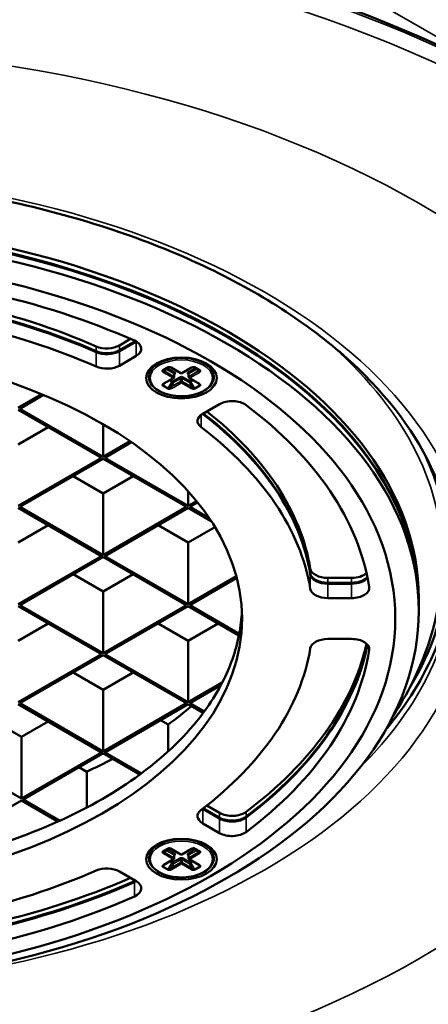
# Model space of a CAD drawing. Header units: millimetres. Extents: x 38 to 2514, y 38 to 1622.
# Tile 170 of 244: x 1726 to 1761, y 280 to 364. Entities that reach past the tile are written whole.
import ezdxf

# ---------------------------------------------------------------- set-up
doc = ezdxf.new("R2010")
doc.units = ezdxf.units.MM
doc.header["$LTSCALE"] = 7.692308
doc.layers.add('Visible (ISO)', color=7, linetype='Continuous', lineweight=50)
doc.layers.add('Visible Narrow (ISO)', color=7, linetype='Continuous', lineweight=35)

msp = doc.modelspace()

# ---------------------------------------------------------------- linework, layer by layer
at = {"layer": 'Visible (ISO)'}
for p, q in [((1734.753, 335.892), (1735.708, 336.443)), ((1734.753, 335.483), (1736.107, 336.265)), ((1734.753, 335.402), (1736.18, 336.225)), ((1734.753, 334.177), (1736.18, 335.001)), ((1737.266, 333.214), (1737.266, 333.337)), ((1738.481, 333.798), (1738.905, 334.043)), ((1739.146, 334.009), (1739.966, 333.536)), ((1739.408, 333.459), (1739.408, 333.214)), ((1740.066, 333.536), (1740.885, 334.009)), ((1740.623, 333.459), (1740.623, 333.214)), ((1741.126, 334.043), (1741.55, 333.798)), ((1742.766, 333.214), (1742.766, 333.337)), ((1738.539, 332.655), (1739.358, 333.128)), ((1740.673, 333.128), (1741.492, 332.655)), ((1728.166, 331.762), (1726.156, 330.602)), ((1726.298, 330.52), (1728.331, 331.694)), ((1743.251, 330.918), (1741.824, 330.094)), ((1726.156, 330.438), (1733.227, 326.356)), ((1733.369, 326.437), (1726.298, 330.52)), ((1733.369, 329.213), (1733.369, 326.437)), ((1728.702, 328.969), (1726.156, 327.499)), ((1735.666, 327.764), (1733.369, 326.437)), ((1733.51, 326.356), (1735.795, 327.675)), ((1733.227, 326.356), (1726.156, 322.273)), ((1726.298, 322.192), (1733.369, 326.274)), ((1733.369, 326.274), (1740.44, 322.192)), ((1740.581, 322.273), (1733.51, 326.356)), ((1733.369, 323.335), (1730.823, 324.804)), ((1735.914, 324.804), (1733.369, 323.335)), ((1733.369, 323.335), (1733.369, 318.109)), ((1740.581, 323.52), (1740.581, 322.273)), ((1741.297, 322.687), (1740.581, 322.273)), ((1740.723, 322.192), (1741.387, 322.575)), ((1726.156, 322.11), (1733.227, 318.027)), ((1733.369, 318.109), (1726.298, 322.192)), ((1740.44, 322.192), (1733.369, 318.109)), ((1733.51, 318.027), (1740.581, 322.11)), ((1740.581, 322.11), (1742.556, 320.97)), ((1742.379, 321.235), (1740.723, 322.192)), ((1728.702, 320.64), (1726.156, 319.171)), ((1740.581, 319.171), (1738.036, 320.64)), ((1742.861, 320.487), (1740.581, 319.171)), ((1740.581, 319.171), (1740.581, 313.945)), ((1733.227, 318.027), (1726.156, 313.945)), ((1726.298, 313.863), (1733.369, 317.946)), ((1733.369, 317.946), (1740.44, 313.863)), ((1740.581, 313.945), (1733.51, 318.027)), ((1733.369, 315.006), (1730.823, 316.476)), ((1735.914, 316.476), (1733.369, 315.006)), ((1744.68, 316.311), (1740.581, 313.945)), ((1740.723, 313.863), (1744.717, 316.17)), ((1752.449, 316.167), (1754.457, 316.167)), ((1733.369, 315.006), (1733.369, 309.781)), ((1752.449, 315.759), (1754.457, 315.759)), ((1752.449, 315.677), (1754.457, 315.677)), ((1752.449, 314.452), (1754.457, 314.452)), ((1760.16, 314.027), (1760.16, 314.435)), ((1726.156, 313.782), (1733.227, 309.699)), ((1733.369, 309.781), (1726.298, 313.863)), ((1740.44, 313.863), (1733.369, 309.781)), ((1733.51, 309.699), (1740.581, 313.782)), ((1740.581, 313.782), (1744.898, 311.289)), ((1744.926, 311.436), (1740.723, 313.863)), ((1760.16, 313.945), (1760.16, 313.373)), ((1728.702, 312.312), (1726.156, 310.842)), ((1740.581, 310.842), (1738.036, 312.312)), ((1743.127, 312.312), (1740.581, 310.842)), ((1740.581, 310.842), (1740.581, 305.617)), ((1754.457, 310.988), (1752.449, 310.988)), ((1733.227, 309.699), (1726.156, 305.617)), ((1726.298, 305.535), (1733.369, 309.618)), ((1733.369, 309.618), (1740.44, 305.535)), ((1740.581, 305.617), (1733.51, 309.699)), ((1733.369, 306.678), (1730.823, 308.148)), ((1735.914, 308.148), (1733.369, 306.678)), ((1733.369, 306.678), (1733.369, 301.453)), ((1743.488, 307.295), (1740.581, 305.617)), ((1740.723, 305.535), (1743.365, 307.061)), ((1726.156, 305.453), (1733.227, 301.371)), ((1733.369, 301.453), (1726.298, 305.535)), ((1740.44, 305.535), (1733.369, 301.453)), ((1733.51, 301.371), (1740.581, 305.453)), ((1740.581, 305.453), (1741.868, 304.71)), ((1741.953, 304.825), (1740.723, 305.535)), ((1726.439, 302.677), (1723.893, 304.147)), ((1738.893, 303.733), (1738.248, 304.106)), ((1728.702, 303.984), (1726.439, 302.677)), ((1738.893, 303.733), (1738.893, 301.45)), ((1726.439, 302.677), (1726.439, 297.452)), ((1726.439, 297.452), (1719.368, 301.534)), ((1733.227, 301.371), (1726.439, 297.452)), ((1726.58, 297.37), (1733.369, 301.289)), ((1733.369, 301.289), (1736.49, 299.487)), ((1736.614, 299.579), (1733.51, 301.371)), ((1731.98, 299.723), (1731.318, 300.105)), ((1731.98, 299.723), (1731.98, 296.683)), ((1719.368, 293.206), (1726.439, 297.288)), ((1726.439, 297.288), (1729.543, 295.496)), ((1729.702, 295.568), (1726.58, 297.37)), ((1741.824, 296.571), (1743.251, 295.747)), ((1741.875, 296.623), (1743.251, 295.829)), ((1742.176, 296.858), (1743.251, 296.237)), ((1741.824, 295.346), (1743.251, 294.522)), ((1738.481, 292.973), (1738.905, 293.218)), ((1741.126, 293.218), (1741.55, 292.973)), ((1737.266, 292.389), (1737.266, 292.512)), ((1739.146, 293.184), (1739.966, 292.711)), ((1739.408, 292.634), (1739.408, 292.389)), ((1740.066, 292.711), (1740.885, 293.184)), ((1740.623, 292.634), (1740.623, 292.389)), ((1742.766, 292.389), (1742.766, 292.512)), ((1738.539, 291.83), (1739.358, 292.303)), ((1740.673, 292.303), (1741.492, 291.83)), ((1736.18, 290.44), (1734.753, 291.264))]:
    msp.add_line(p, q, dxfattribs=at)
for centre, start, end in [((1740.016, 333.623), 240, 300), ((1739.308, 333.214), 300, 0), ((1740.723, 333.214), 180, 240), ((1739.308, 292.389), 300, 0), ((1740.016, 292.798), 240, 300), ((1740.723, 292.389), 180, 240)]:
    msp.add_arc(centre, 0.1, start, end, dxfattribs=at)
for centre, major_axis, ratio, start_param, end_param in [((1704.66, 319.844), (-91.859, 0), 0.57735, 3.526237, 5.898541), ((1704.66, 314.027), (-55.5, 0), 0.57735, 3.140319, 6.284459), ((1704.66, 313.945), (55.5, 0), 0.57735, 0, 3.141593), ((1704.66, 314.435), (-55.5, 0), 0.57735, 3.141593, 6.283185), ((1704.66, 312.72), (-51.5, 0), 0.57735, 4.05736, 4.622267), ((1704.66, 314.435), (46.5, 0), 0.57735, 0.921232, 1.476908), ((1704.66, 314.027), (46.5, 0), 0.57735, 0.921232, 1.476908), ((1704.66, 313.945), (-46.5, 0), 0.57735, 4.062825, 4.618501), ((1704.66, 312.72), (-46.5, 0), 0.57735, 4.062825, 4.618501), ((1733.692, 336.504), (1.5, 0), 0.57735, 4.062825, 5.497787), ((1735.119, 335.613), (1.5, 0), 0.57735, 5.497787, 7.198952), ((1733.692, 336.096), (1.5, 0), 0.57735, 4.062825, 5.497787), ((1733.692, 336.014), (1.5, 0), 0.57735, 4.062825, 5.497787), ((1733.692, 334.789), (-1.5, 0), 0.57735, 0.921232, 2.356194), ((1738.855, 334.129), (0.05, -0.0866), 0.577367, 6.282857, 6.283142), ((1744.312, 330.306), (1.5, 0), 0.57735, 0.655029, 2.356194), ((1704.66, 312.72), (51.5, 0), 0.57735, 0.090122, 0.655029), ((1742.885, 329.482), (-1.5, 0), 0.57735, 5.497787, 6.932749), ((1704.66, 313.945), (46.5, 0), 0.57735, 0.093888, 0.645152), ((1704.66, 314.027), (46.5, 0), 0.57735, 0.093888, 0.642982), ((1704.66, 314.435), (46.5, 0), 0.57735, 0.093888, 0.63211), ((1704.66, 312.72), (46.5, 0), 0.57735, 0.093888, 0.649564), ((1704.66, 317.946), (58, 0), 0.57735, 5.945947, 6.544326), ((1704.66, 317.946), (58.5, 0), 0.57735, 5.831166, 6.270939), ((1752.449, 317.033), (-1.5, 0), 0.57735, 0.093888, 1.570796), ((1752.449, 316.625), (-1.5, 0), 0.57735, 0.093888, 1.570796), ((1752.449, 316.543), (-1.5, 0), 0.57735, 0.093888, 1.570796), ((1754.457, 317.033), (1.5, 0), 0.57735, 4.712389, 5.720976), ((1754.457, 316.625), (1.5, 0), 0.57735, 4.712389, 5.819172), ((1754.457, 316.543), (1.5, 0), 0.57735, 4.712389, 5.839604), ((1752.449, 315.318), (-1.5, 0), 0.57735, 0.093888, 1.570796), ((1754.457, 315.318), (1.5, 0), 0.57735, 4.712389, 6.373307), ((1704.66, 313.945), (40.5, 0), 0.57735, 6.175689, 6.256993), ((1704.66, 319.824), (40.5, 0), 0.57735, 5.951638, 5.958341), ((1704.66, 313.945), (40.5, 0), 0.57735, 5.994797, 6.169365), ((1704.66, 313.945), (40.5, 0), 0.57735, 6.169365, 6.175689), ((1752.449, 310.122), (-1.5, 0), 0.57735, 4.712389, 6.189297), ((1754.457, 310.122), (1.5, 0), 0.57735, 6.193063, 7.853982), ((1704.66, 312.72), (46.5, 0), 0.57735, 5.633621, 6.189297), ((1704.66, 314.435), (51.5, 0), 0.57735, 5.628156, 6.153301), ((1704.66, 314.027), (51.5, 0), 0.57735, 5.628156, 6.164628), ((1704.66, 313.945), (51.5, 0), 0.57735, 5.628156, 6.166854), ((1704.66, 312.72), (51.5, 0), 0.57735, 5.628156, 6.193063), ((1704.66, 313.945), (40.5, 0), 0.57735, 5.882517, 5.984339), ((1704.66, 313.945), (40.5, 0), 0.57735, 5.984339, 5.994797), ((1704.66, 319.416), (43.7, 0), 0.57735, 5.612455, 5.688879), ((1704.66, 313.945), (40.5, 0), 0.57735, 5.62156, 5.877195), ((1704.66, 313.945), (40.5, 0), 0.57735, 5.877195, 5.882517), ((1704.66, 319.416), (43.7, 0), 0.57735, 5.387725, 5.454295), ((1704.66, 313.945), (40.5, 0), 0.57735, 5.378989, 5.616585), ((1704.66, 313.945), (40.5, 0), 0.57735, 5.616585, 5.62156), ((1742.885, 297.183), (1.5, 0), 0.57735, 3.917383, 3.926991), ((1742.885, 295.958), (-1.5, 0), 0.57735, 5.633621, 7.068583), ((1744.312, 296.849), (1.5, 0), 0.57735, 3.926991, 5.628156), ((1744.312, 296.441), (1.5, 0), 0.57735, 3.926991, 5.628156), ((1744.312, 296.359), (1.5, 0), 0.57735, 3.926991, 5.628156), ((1704.66, 313.945), (40.5, 0), 0.57735, 5.118379, 5.374015), ((1704.66, 313.945), (40.5, 0), 0.57735, 5.374015, 5.378989), ((1744.312, 295.135), (-1.5, 0), 0.57735, 0.785398, 2.486563), ((1738.855, 293.305), (0.05, -0.0866), 0.577367, 6.282857, 6.283142), ((1733.692, 290.651), (1.5, 0), 0.57735, 0.785398, 2.22036), ((1704.66, 312.72), (46.5, 0), 0.57735, 4.806277, 5.361953), ((1704.66, 314.435), (51.5, 0), 0.57735, 4.802511, 5.359483), ((1704.66, 314.027), (51.5, 0), 0.57735, 4.802511, 5.367418), ((1704.66, 313.945), (51.5, 0), 0.57735, 4.802511, 5.367418), ((1735.119, 291.134), (1.5, 0), 0.57735, 5.367418, 5.431071), ((1735.119, 289.827), (1.5, 0), 0.57735, 5.367418, 7.068583), ((1735.119, 291.052), (1.5, 0), 0.57735, 5.367418, 5.497787), ((1704.66, 312.72), (51.5, 0), 0.57735, 4.802511, 5.367418)]:
    msp.add_ellipse(centre, major_axis=major_axis, ratio=ratio, start_param=start_param, end_param=end_param, dxfattribs=at)
for centre, major_axis in [((1704.66, 313.373), (55.5, 0)), ((1704.66, 312.72), (-53.5, 0)), ((1704.66, 312.72), (-40.5, 0)), ((1740.016, 333.133), (-3, 0)), ((1740.016, 292.308), (-3, 0))]:
    msp.add_ellipse(centre, major_axis=major_axis, ratio=0.57735, dxfattribs=at)
for points, knots in [([(1646.16, 317.129), (1646.16, 320.734), (1647.216, 324.349), (1651.35, 331.148), (1654.346, 334.336), (1661.941, 339.976), (1666.498, 342.441), (1676.757, 346.44), (1682.457, 347.975), (1694.433, 349.948), (1700.709, 350.384), (1713.188, 350.105), (1719.388, 349.39), (1731.07, 346.886), (1736.549, 345.098), (1746.221, 340.655), (1750.414, 338.002), (1757.12, 332.131), (1759.625, 328.915), (1762.504, 322.821), (1763.16, 319.974), (1763.16, 317.129)], [3.926991, 3.926991, 3.926991, 3.926991, 4.26451, 4.26451, 4.587877, 4.587877, 4.903862, 4.903862, 5.219793, 5.219793, 5.536452, 5.536452, 5.853346, 5.853346, 6.169858, 6.169858, 6.485616, 6.485616, 6.802278, 6.802278, 7.068583, 7.068583, 7.068583, 7.068583]), ([(1619.303, 339.445), (1615.579, 334.134), (1613.315, 328.441), (1612.016, 316.999), (1612.929, 311.263), (1617.764, 300.244), (1621.708, 294.966), (1632.259, 285.351), (1638.904, 281.028), (1654.197, 273.817), (1662.848, 270.933), (1681.263, 266.894), (1691.024, 265.739), (1710.674, 265.268), (1720.561, 265.951), (1739.47, 269.088), (1748.491, 271.543), (1764.761, 277.987), (1772.008, 281.977), (1783.98, 291.113), (1788.707, 296.257), (1795.094, 307.159), (1796.78, 312.912), (1796.938, 324.36), (1795.459, 330.041), (1791.779, 336.782), (1790.943, 338.125), (1790.017, 339.445)], [1.97155, 1.97155, 1.97155, 1.97155, 2.290767, 2.290767, 2.604308, 2.604308, 2.920933, 2.920933, 3.242142, 3.242142, 3.563965, 3.563965, 3.885482, 3.885482, 4.20683, 4.20683, 4.528279, 4.528279, 4.850036, 4.850036, 5.171644, 5.171644, 5.489836, 5.489836, 5.803083, 5.803083, 5.882432, 5.882432, 5.882432, 5.882432]), ([(1739.146, 334.009), (1739.127, 334.02), (1739.105, 334.03), (1739.067, 334.042), (1739.054, 334.045), (1739.028, 334.051), (1739.015, 334.053), (1738.992, 334.055), (1738.981, 334.055), (1738.963, 334.055), (1738.955, 334.055), (1738.942, 334.053), (1738.937, 334.053), (1738.928, 334.051), (1738.924, 334.05), (1738.919, 334.048), (1738.916, 334.048), (1738.911, 334.046), (1738.908, 334.044), (1738.906, 334.043), (1738.905, 334.043), (1738.905, 334.043)], [0, 0, 0, 0, 0.00905491, 0.00905491, 0.01350003, 0.01350003, 0.01744391, 0.01744391, 0.02062232, 0.02062232, 0.02297412, 0.02297412, 0.02464901, 0.02464901, 0.0258697, 0.0258697, 0.02683727, 0.02683727, 0.02841623, 0.02841623, 0.02879026, 0.02879026, 0.02879026, 0.02879026]), ([(1739.412, 333.473), (1739.412, 333.473), (1739.412, 333.473), (1739.411, 333.472), (1739.41, 333.47), (1739.409, 333.465), (1739.408, 333.462), (1739.408, 333.459)], [3.5220812, 3.5220812, 3.5220812, 3.5220812, 3.6128316, 3.6128316, 3.7699112, 3.7699112, 3.9269908, 3.9269908, 3.9269908, 3.9269908]), ([(1740.623, 333.459), (1740.623, 333.462), (1740.622, 333.465), (1740.621, 333.47), (1740.62, 333.472), (1740.619, 333.473), (1740.619, 333.473), (1740.619, 333.473)], [0.7853982, 0.7853982, 0.7853982, 0.7853982, 0.9424778, 0.9424778, 1.0995574, 1.0995574, 1.1903078, 1.1903078, 1.1903078, 1.1903078]), ([(1741.126, 334.043), (1741.125, 334.044), (1741.123, 334.045), (1741.117, 334.047), (1741.114, 334.048), (1741.107, 334.05), (1741.102, 334.051), (1741.092, 334.053), (1741.086, 334.054), (1741.071, 334.055), (1741.062, 334.055), (1741.042, 334.055), (1741.03, 334.054), (1741.001, 334.051), (1740.985, 334.047), (1740.95, 334.038), (1740.931, 334.031), (1740.903, 334.019), (1740.894, 334.014), (1740.885, 334.009)], [0, 0, 0, 0, 0.00140958, 0.00140958, 0.00281693, 0.00281693, 0.00432846, 0.00432846, 0.00626287, 0.00626287, 0.00883737, 0.00883737, 0.0124536, 0.0124536, 0.01756921, 0.01756921, 0.02458051, 0.02458051, 0.02880006, 0.02880006, 0.02880006, 0.02880006]), ([(1742.766, 333.214), (1742.766, 333.045), (1742.721, 332.876), (1742.548, 332.551), (1742.417, 332.397), (1742.077, 332.117), (1741.866, 331.992), (1741.388, 331.789), (1741.122, 331.711), (1740.561, 331.607), (1740.267, 331.582), (1739.68, 331.587), (1739.388, 331.617), (1738.834, 331.731), (1738.572, 331.814), (1738.104, 332.026), (1737.898, 332.155), (1737.566, 332.448), (1737.439, 332.612), (1737.298, 332.925), (1737.266, 333.069), (1737.266, 333.214)], [2.356194, 2.356194, 2.356194, 2.356194, 2.654894, 2.654894, 2.966812, 2.966812, 3.29151, 3.29151, 3.617557, 3.617557, 3.942576, 3.942576, 4.267174, 4.267174, 4.592277, 4.592277, 4.918394, 4.918394, 5.242501, 5.242501, 5.497787, 5.497787, 5.497787, 5.497787]), ([(1738.539, 332.655), (1738.52, 332.644), (1738.505, 332.632), (1738.491, 332.617), (1738.488, 332.612), (1738.486, 332.61)], [0, 0, 0, 0, 0.00898619, 0.00898619, 0.01364223, 0.01364223, 0.01364223, 0.01364223]), ([(1741.545, 332.61), (1741.543, 332.612), (1741.54, 332.617), (1741.53, 332.628), (1741.523, 332.634), (1741.507, 332.645), (1741.5, 332.65), (1741.492, 332.655)], [0, 0, 0, 0, 0.00460975, 0.00460975, 0.00984571, 0.00984571, 0.01367956, 0.01367956, 0.01367956, 0.01367956]), ([(1762.16, 317.701), (1762.16, 314.143), (1761.273, 310.597), (1759.134, 306.341), (1758.587, 305.399), (1757.98, 304.481)], [5.4977871, 5.4977871, 5.4977871, 5.4977871, 5.7800593, 5.7800593, 5.8623931, 5.8623931, 5.8623931, 5.8623931]), ([(1739.146, 293.184), (1739.127, 293.195), (1739.105, 293.205), (1739.067, 293.217), (1739.054, 293.221), (1739.028, 293.226), (1739.015, 293.228), (1738.992, 293.23), (1738.981, 293.231), (1738.963, 293.23), (1738.955, 293.23), (1738.942, 293.229), (1738.937, 293.228), (1738.928, 293.226), (1738.924, 293.225), (1738.919, 293.224), (1738.916, 293.223), (1738.911, 293.221), (1738.908, 293.22), (1738.906, 293.218), (1738.905, 293.218), (1738.905, 293.218)], [0, 0, 0, 0, 0.00905491, 0.00905491, 0.01350003, 0.01350003, 0.01744391, 0.01744391, 0.02062232, 0.02062232, 0.02297412, 0.02297412, 0.02464901, 0.02464901, 0.0258697, 0.0258697, 0.02683727, 0.02683727, 0.02841623, 0.02841623, 0.02879026, 0.02879026, 0.02879026, 0.02879026]), ([(1741.126, 293.218), (1741.125, 293.219), (1741.123, 293.22), (1741.117, 293.222), (1741.114, 293.223), (1741.107, 293.225), (1741.102, 293.226), (1741.092, 293.228), (1741.086, 293.229), (1741.071, 293.23), (1741.062, 293.231), (1741.042, 293.23), (1741.03, 293.229), (1741.001, 293.226), (1740.985, 293.223), (1740.95, 293.213), (1740.931, 293.206), (1740.903, 293.194), (1740.894, 293.189), (1740.885, 293.184)], [0, 0, 0, 0, 0.00140958, 0.00140958, 0.00281693, 0.00281693, 0.00432846, 0.00432846, 0.00626287, 0.00626287, 0.00883737, 0.00883737, 0.0124536, 0.0124536, 0.01756921, 0.01756921, 0.02458051, 0.02458051, 0.02880006, 0.02880006, 0.02880006, 0.02880006]), ([(1742.766, 292.389), (1742.766, 292.22), (1742.721, 292.051), (1742.548, 291.727), (1742.417, 291.572), (1742.077, 291.292), (1741.866, 291.168), (1741.388, 290.964), (1741.122, 290.886), (1740.561, 290.782), (1740.267, 290.757), (1739.68, 290.762), (1739.388, 290.793), (1738.834, 290.906), (1738.572, 290.989), (1738.104, 291.201), (1737.898, 291.33), (1737.566, 291.623), (1737.439, 291.787), (1737.298, 292.1), (1737.266, 292.245), (1737.266, 292.389)], [2.356194, 2.356194, 2.356194, 2.356194, 2.654894, 2.654894, 2.966812, 2.966812, 3.29151, 3.29151, 3.617557, 3.617557, 3.942576, 3.942576, 4.267174, 4.267174, 4.592277, 4.592277, 4.918394, 4.918394, 5.242501, 5.242501, 5.497787, 5.497787, 5.497787, 5.497787]), ([(1739.412, 292.649), (1739.412, 292.649), (1739.412, 292.648), (1739.411, 292.647), (1739.41, 292.645), (1739.409, 292.64), (1739.408, 292.637), (1739.408, 292.634)], [3.5220812, 3.5220812, 3.5220812, 3.5220812, 3.6128316, 3.6128316, 3.7699112, 3.7699112, 3.9269908, 3.9269908, 3.9269908, 3.9269908]), ([(1740.623, 292.634), (1740.623, 292.637), (1740.622, 292.64), (1740.621, 292.645), (1740.62, 292.647), (1740.619, 292.648), (1740.619, 292.649), (1740.619, 292.649)], [0.7853982, 0.7853982, 0.7853982, 0.7853982, 0.9424778, 0.9424778, 1.0995574, 1.0995574, 1.1903078, 1.1903078, 1.1903078, 1.1903078]), ([(1738.539, 291.83), (1738.52, 291.819), (1738.505, 291.807), (1738.491, 291.792), (1738.488, 291.788), (1738.486, 291.785)], [0, 0, 0, 0, 0.00898619, 0.00898619, 0.01364223, 0.01364223, 0.01364223, 0.01364223]), ([(1741.545, 291.785), (1741.543, 291.788), (1741.54, 291.792), (1741.53, 291.803), (1741.523, 291.809), (1741.507, 291.821), (1741.5, 291.825), (1741.492, 291.83)], [0, 0, 0, 0, 0.00460975, 0.00460975, 0.00984571, 0.00984571, 0.01367956, 0.01367956, 0.01367956, 0.01367956])]:
    msp.add_open_spline(points, degree=3, knots=knots, dxfattribs=at)
at = {"layer": 'Visible Narrow (ISO)'}
for p, q in [((1739.074, 375.128), (1781.074, 350.879)), ((1734.753, 335.483), (1734.753, 335.892)), ((1736.18, 335.001), (1736.18, 336.225)), ((1732.785, 335.406), (1732.785, 335.814)), ((1732.785, 334.1), (1732.785, 335.324)), ((1734.753, 334.177), (1734.753, 335.402)), ((1738.431, 333.803), (1738.855, 334.048)), ((1739.308, 333.133), (1738.489, 333.606)), ((1738.56, 333.728), (1738.772, 333.851)), ((1739.379, 333.255), (1738.56, 333.728)), ((1739.379, 333.5), (1738.772, 333.851)), ((1738.843, 333.973), (1738.985, 334.055)), ((1739.45, 333.623), (1738.843, 333.973)), ((1739.196, 334.014), (1740.016, 333.541)), ((1739.379, 333.5), (1739.379, 333.255)), ((1739.408, 333.435), (1739.45, 333.459)), ((1740.016, 333.541), (1740.835, 334.014)), ((1741.188, 333.973), (1740.581, 333.623)), ((1740.581, 333.459), (1740.623, 333.435)), ((1741.259, 333.851), (1740.652, 333.5)), ((1741.471, 333.728), (1740.652, 333.255)), ((1740.652, 333.5), (1740.652, 333.255)), ((1741.542, 333.606), (1740.723, 333.133)), ((1741.046, 334.055), (1741.188, 333.973)), ((1741.176, 334.048), (1741.6, 333.803)), ((1741.259, 333.851), (1741.471, 333.728)), ((1738.572, 332.674), (1738.481, 332.515)), ((1738.905, 332.27), (1738.481, 332.515)), ((1738.489, 332.66), (1739.308, 333.133)), ((1738.905, 332.27), (1739.217, 332.811)), ((1739.217, 332.811), (1739.013, 332.929)), ((1739.267, 332.864), (1739.084, 332.969)), ((1739.945, 332.847), (1739.126, 332.374)), ((1739.126, 332.374), (1739.338, 332.741)), ((1740.016, 332.724), (1739.196, 332.251)), ((1739.338, 332.741), (1739.217, 332.811)), ((1739.874, 333.214), (1739.267, 332.864)), ((1739.945, 333.092), (1739.338, 332.741)), ((1739.945, 333.092), (1739.945, 332.847)), ((1740.835, 332.251), (1740.016, 332.724)), ((1740.086, 333.092), (1740.086, 332.847)), ((1740.693, 332.741), (1740.086, 333.092)), ((1740.905, 332.374), (1740.086, 332.847)), ((1740.764, 332.864), (1740.157, 333.214)), ((1740.814, 332.811), (1740.693, 332.741)), ((1740.693, 332.741), (1740.905, 332.374)), ((1740.723, 333.133), (1741.542, 332.66)), ((1740.947, 332.969), (1740.764, 332.864)), ((1741.018, 332.929), (1740.814, 332.811)), ((1740.814, 332.811), (1741.126, 332.27)), ((1741.55, 332.515), (1741.126, 332.27)), ((1741.55, 332.515), (1741.459, 332.674)), ((1738.855, 332.218), (1738.431, 332.463)), ((1741.6, 332.463), (1741.176, 332.218)), ((1741.69, 328.958), (1741.69, 330.006)), ((1750.955, 316.544), (1750.955, 316.952)), ((1750.955, 315.237), (1750.955, 316.462)), ((1752.449, 315.759), (1752.449, 316.167)), ((1754.457, 315.759), (1754.457, 316.167)), ((1752.449, 314.452), (1752.449, 315.677)), ((1754.457, 314.452), (1754.457, 315.677)), ((1755.951, 310.044), (1755.951, 310.2)), ((1741.824, 295.346), (1741.824, 296.571)), ((1743.251, 295.829), (1743.251, 296.237)), ((1743.251, 294.522), (1743.251, 295.747)), ((1745.501, 295.913), (1745.501, 296.322)), ((1745.501, 294.607), (1745.501, 295.832)), ((1738.431, 292.978), (1738.855, 293.223)), ((1738.843, 293.148), (1738.985, 293.23)), ((1741.046, 293.23), (1741.188, 293.148)), ((1741.176, 293.223), (1741.6, 292.978)), ((1739.308, 292.308), (1738.489, 292.781)), ((1738.56, 292.903), (1738.772, 293.026)), ((1739.379, 292.43), (1738.56, 292.903)), ((1739.379, 292.675), (1738.772, 293.026)), ((1739.45, 292.798), (1738.843, 293.148)), ((1739.196, 293.189), (1740.016, 292.716)), ((1739.874, 292.389), (1739.267, 292.039)), ((1739.379, 292.675), (1739.379, 292.43)), ((1739.408, 292.611), (1739.45, 292.634)), ((1740.016, 292.716), (1740.835, 293.189)), ((1740.764, 292.039), (1740.157, 292.389)), ((1741.188, 293.148), (1740.581, 292.798)), ((1740.581, 292.634), (1740.623, 292.611)), ((1741.259, 293.026), (1740.652, 292.675)), ((1741.471, 292.903), (1740.652, 292.43)), ((1740.652, 292.675), (1740.652, 292.43)), ((1741.542, 292.781), (1740.723, 292.308)), ((1741.259, 293.026), (1741.471, 292.903)), ((1738.855, 291.393), (1738.431, 291.638)), ((1738.572, 291.849), (1738.481, 291.691)), ((1738.905, 291.446), (1738.481, 291.691)), ((1738.489, 291.835), (1739.308, 292.308)), ((1738.905, 291.446), (1739.217, 291.986)), ((1739.217, 291.986), (1739.013, 292.104)), ((1739.267, 292.039), (1739.084, 292.145)), ((1739.945, 292.022), (1739.126, 291.549)), ((1739.126, 291.549), (1739.338, 291.917)), ((1740.016, 291.9), (1739.196, 291.427)), ((1739.338, 291.917), (1739.217, 291.986)), ((1739.945, 292.267), (1739.338, 291.917)), ((1739.945, 292.267), (1739.945, 292.022)), ((1740.835, 291.427), (1740.016, 291.9)), ((1740.086, 292.267), (1740.086, 292.022)), ((1740.693, 291.917), (1740.086, 292.267)), ((1740.905, 291.549), (1740.086, 292.022)), ((1740.814, 291.986), (1740.693, 291.917)), ((1740.693, 291.917), (1740.905, 291.549)), ((1740.723, 292.308), (1741.542, 291.835)), ((1740.947, 292.145), (1740.764, 292.039)), ((1741.018, 292.104), (1740.814, 291.986)), ((1740.814, 291.986), (1741.126, 291.446)), ((1741.55, 291.691), (1741.126, 291.446)), ((1741.6, 291.638), (1741.176, 291.393)), ((1741.55, 291.691), (1741.459, 291.849)), ((1736.033, 290.447), (1736.033, 290.525)), ((1736.033, 289.141), (1736.033, 290.365))]:
    msp.add_line(p, q, dxfattribs=at)
for centre, major_axis, ratio, start_param, end_param in [((1704.66, 319.496), (-92.086, 0), 0.57735, 3.526237, 5.898541), ((1704.66, 317.701), (57.5, 0), 0.57735, 0, 0.594719), ((1740.016, 333.214), (2.75, 0), 0.57735, 0, 3.141593), ((1740.016, 333.337), (-2.75, 0), 0.57735, 5.542267, 6.283185), ((1740.016, 333.337), (2.75, 0), 0.57735, 0, 0.740918), ((1738.431, 333.884), (0.05, -0.0866), 0.57735, 5.497787, 6.283185), ((1738.489, 333.687), (0.05, 0.0866), 0.577353, 3.927013, 5.497789), ((1738.843, 333.891), (-0.05, 0.0866), 0.816497, 0, 1.570796), ((1738.843, 333.891), (-0.05, -0.0866), 0.57735, 3.926991, 5.497787), ((1738.843, 333.891), (-0.05, 0.0866), 0.57735, 5.497787, 6.283185), ((1739.055, 333.932), (0.243, -0.065), 0.51748, 1.092535, 2.663973), ((1738.855, 334.129), (0.05, -0.0866), 0.577367, 5.497741, 6.282857), ((1739.196, 334.096), (-0.05, -0.0866), 0.57735, 0.000034, 0.785398), ((1739.45, 333.541), (-0.05, -0.0866), 0.57735, 3.926991, 5.497787), ((1739.308, 333.459), (0.1, 0), 0.57735, 0, 0.785398), ((1739.45, 333.378), (-0.05, 0.0866), 0.57735, 5.497787, 6.102954), ((1739.308, 333.541), (0.2, 0), 0.57735, 5.497787, 7.068583), ((1740.016, 333.623), (-0.05, -0.0866), 0.57735, 0, 0.785398), ((1740.016, 333.623), (0.05, -0.0866), 0.57735, 5.497787, 6.283185), ((1740.723, 333.541), (-0.2, 0), 0.57735, 5.497787, 7.068583), ((1740.581, 333.541), (0.05, -0.0866), 0.57735, 0.785398, 2.356194), ((1740.581, 333.378), (0.05, 0.0866), 0.57735, 0.180231, 0.785398), ((1740.723, 333.459), (-0.1, 0), 0.57735, 5.497787, 6.283185), ((1740.835, 334.096), (0.05, -0.0866), 0.577348, 5.49781, 6.283169), ((1741.176, 334.129), (-0.05, -0.0866), 0.57735, 0.000323, 0.785398), ((1741.188, 333.891), (0.05, 0.0866), 0.57735, 0, 0.785398), ((1741.188, 333.891), (0.05, -0.0866), 0.57735, 0.785398, 2.356194), ((1741.188, 333.891), (0.05, 0.0866), 0.816497, 4.712389, 6.283185), ((1741.4, 333.769), (-0.166, -0.01), 0.295798, 1.995467, 3.56478), ((1741.542, 333.687), (-0.05, 0.0866), 0.57735, 0.785398, 2.356194), ((1741.401, 333.687), (-0.242, -0.065), 0.517838, 2.047939, 3.619377), ((1741.6, 333.884), (-0.05, -0.0866), 0.577334, 0.000015, 0.785416), ((1738.63, 332.578), (-0.242, -0.065), 0.517822, 5.189538, 6.760976), ((1738.431, 332.544), (0.05, 0.0866), 0.577334, 3.926945, 4.712346), ((1738.631, 332.66), (-0.158, -0.138), 0.37165, 5.454584, 6.408969), ((1738.489, 332.741), (0.05, -0.0866), 0.57735, 5.497787, 6.283185), ((1739.267, 332.782), (-0.05, -0.0866), 0.57735, 3.926991, 4.712389), ((1739.267, 332.782), (0.05, -0.0866), 0.57735, 0.785398, 2.356194), ((1739.308, 333.214), (0.05, 0.0866), 0.57735, 3.926991, 5.497787), ((1739.308, 333.214), (0.05, -0.0866), 0.57735, 5.497787, 6.283185), ((1739.308, 333.214), (0.1, 0), 0.57735, 0, 0.785398), ((1740.016, 333.133), (-0.2, 0), 0.57735, 3.926991, 5.497787), ((1739.874, 333.133), (0.05, -0.0866), 0.57735, 0.785398, 2.356194), ((1740.016, 333.051), (-0.1, 0), 0.57735, 3.926991, 5.497787), ((1740.016, 332.806), (-0.1, 0), 0.57735, 3.926991, 5.497787), ((1740.016, 332.806), (-0.05, 0.0866), 0.57735, 0.785398, 2.356194), ((1740.016, 332.806), (0.05, 0.0866), 0.57735, 3.926991, 5.497787), ((1740.157, 333.133), (-0.05, -0.0866), 0.57735, 3.926991, 5.497787), ((1740.723, 333.214), (-0.1, 0), 0.57735, 5.497787, 6.283185), ((1740.723, 333.214), (-0.05, 0.0866), 0.57735, 0.785398, 2.356194), ((1740.723, 333.214), (-0.05, -0.0866), 0.57735, 0, 0.785398), ((1740.764, 332.782), (-0.05, -0.0866), 0.57735, 3.926991, 5.497787), ((1740.764, 332.782), (0.05, -0.0866), 0.57735, 1.570796, 2.356194), ((1741.542, 332.741), (-0.05, -0.0866), 0.577353, 6.283173, 7.068565), ((1741.6, 332.544), (-0.05, 0.0866), 0.57735, 1.570796, 2.356194), ((1738.855, 332.299), (0.05, 0.0866), 0.57735, 3.926991, 4.712389), ((1739.196, 332.333), (-0.05, 0.0866), 0.577348, 0.7854, 2.356176), ((1740.835, 332.333), (0.05, 0.0866), 0.57735, 3.926991, 5.497787), ((1740.976, 332.333), (0.243, -0.065), 0.517492, 4.234122, 5.80556), ((1740.976, 332.415), (-0.158, 0.138), 0.371877, 1.446365, 3.015678), ((1741.176, 332.299), (-0.05, 0.0866), 0.577367, 1.570811, 2.356212), ((1704.66, 317.129), (58.5, 0), 0.57735, 5.75388, 6.283185), ((1740.016, 292.389), (2.75, 0), 0.57735, 0, 3.141593), ((1740.016, 292.512), (-2.75, 0), 0.57735, 5.542267, 6.283185), ((1739.055, 293.108), (0.243, -0.065), 0.51748, 1.092535, 2.663973), ((1738.855, 293.305), (0.05, -0.0866), 0.577367, 5.497741, 6.282857), ((1741.176, 293.305), (-0.05, -0.0866), 0.57735, 0.000323, 0.785398), ((1740.016, 292.512), (2.75, 0), 0.57735, 0, 0.740918), ((1738.431, 293.06), (0.05, -0.0866), 0.57735, 5.497787, 6.283185), ((1738.489, 292.862), (0.05, 0.0866), 0.577353, 3.927013, 5.497789), ((1738.843, 293.067), (-0.05, 0.0866), 0.816497, 0, 1.570796), ((1738.843, 293.067), (-0.05, -0.0866), 0.57735, 3.926991, 5.497787), ((1738.843, 293.067), (-0.05, 0.0866), 0.57735, 5.497787, 6.283185), ((1739.196, 293.271), (-0.05, -0.0866), 0.57735, 0.000034, 0.785398), ((1739.308, 292.389), (0.05, 0.0866), 0.57735, 3.926991, 5.497787), ((1739.45, 292.716), (-0.05, -0.0866), 0.57735, 3.926991, 5.497787), ((1739.308, 292.634), (0.1, 0), 0.57735, 0, 0.785398), ((1739.308, 292.389), (0.1, 0), 0.57735, 0, 0.785398), ((1739.45, 292.553), (-0.05, 0.0866), 0.57735, 5.497787, 6.102954), ((1739.308, 292.716), (0.2, 0), 0.57735, 5.497787, 7.068583), ((1740.016, 292.308), (-0.2, 0), 0.57735, 3.926991, 5.497787), ((1739.874, 292.308), (0.05, -0.0866), 0.57735, 0.785398, 2.356194), ((1740.016, 292.798), (-0.05, -0.0866), 0.57735, 0, 0.785398), ((1740.016, 292.798), (0.05, -0.0866), 0.57735, 5.497787, 6.283185), ((1740.157, 292.308), (-0.05, -0.0866), 0.57735, 3.926991, 5.497787), ((1740.723, 292.716), (-0.2, 0), 0.57735, 5.497787, 7.068583), ((1740.581, 292.716), (0.05, -0.0866), 0.57735, 0.785398, 2.356194), ((1740.581, 292.553), (0.05, 0.0866), 0.57735, 0.180231, 0.785398), ((1740.723, 292.634), (-0.1, 0), 0.57735, 5.497787, 6.283185), ((1740.723, 292.389), (-0.1, 0), 0.57735, 5.497787, 6.283185), ((1740.723, 292.389), (-0.05, 0.0866), 0.57735, 0.785398, 2.356194), ((1740.835, 293.271), (0.05, -0.0866), 0.577348, 5.49781, 6.283169), ((1741.188, 293.067), (0.05, 0.0866), 0.57735, 0, 0.785398), ((1741.188, 293.067), (0.05, -0.0866), 0.57735, 0.785398, 2.356194), ((1741.188, 293.067), (0.05, 0.0866), 0.816497, 4.712389, 6.283185), ((1741.4, 292.944), (-0.166, -0.01), 0.295798, 1.995467, 3.56478), ((1741.542, 292.862), (-0.05, 0.0866), 0.57735, 0.785398, 2.356194), ((1741.401, 292.863), (-0.242, -0.065), 0.517838, 2.047939, 3.619377), ((1741.6, 293.06), (-0.05, -0.0866), 0.577334, 0.000015, 0.785416), ((1738.63, 291.753), (-0.242, -0.065), 0.517822, 5.189538, 6.760976), ((1738.431, 291.719), (0.05, 0.0866), 0.577334, 3.926945, 4.712346), ((1738.631, 291.835), (-0.158, -0.138), 0.37165, 5.454584, 6.408969), ((1738.489, 291.917), (0.05, -0.0866), 0.57735, 5.497787, 6.283185), ((1739.196, 291.508), (-0.05, 0.0866), 0.577348, 0.7854, 2.356176), ((1739.267, 291.957), (-0.05, -0.0866), 0.57735, 3.926991, 4.712389), ((1739.267, 291.957), (0.05, -0.0866), 0.57735, 0.785398, 2.356194), ((1739.308, 292.389), (0.05, -0.0866), 0.57735, 5.497787, 6.283185), ((1740.016, 292.226), (-0.1, 0), 0.57735, 3.926991, 5.497787), ((1740.016, 291.981), (-0.1, 0), 0.57735, 3.926991, 5.497787), ((1740.016, 291.981), (-0.05, 0.0866), 0.57735, 0.785398, 2.356194), ((1740.016, 291.981), (0.05, 0.0866), 0.57735, 3.926991, 5.497787), ((1740.723, 292.389), (-0.05, -0.0866), 0.57735, 0, 0.785398), ((1740.764, 291.957), (-0.05, -0.0866), 0.57735, 3.926991, 5.497787), ((1740.764, 291.957), (0.05, -0.0866), 0.57735, 1.570796, 2.356194), ((1740.835, 291.508), (0.05, 0.0866), 0.57735, 3.926991, 5.497787), ((1740.976, 291.59), (-0.158, 0.138), 0.371877, 1.446365, 3.015678), ((1741.542, 291.917), (-0.05, -0.0866), 0.577353, 6.283173, 7.068565), ((1741.6, 291.719), (-0.05, 0.0866), 0.57735, 1.570796, 2.356194), ((1738.855, 291.474), (0.05, 0.0866), 0.57735, 3.926991, 4.712389), ((1740.976, 291.508), (0.243, -0.065), 0.517492, 4.234122, 5.80556), ((1741.176, 291.474), (-0.05, 0.0866), 0.577367, 1.570811, 2.356212)]:
    msp.add_ellipse(centre, major_axis=major_axis, ratio=ratio, start_param=start_param, end_param=end_param, dxfattribs=at)
for centre, major_axis in [((1704.66, 318.379), (-91.64, 0)), ((1704.66, 315.905), (78.5, 0)), ((1704.66, 315.905), (-60, 0)), ((1740.016, 333.133), (-2.65, 0)), ((1740.016, 292.308), (-2.65, 0))]:
    msp.add_ellipse(centre, major_axis=major_axis, ratio=0.57735, dxfattribs=at)
for points in [[(1738.489, 333.606), (1738.473, 333.615), (1738.445, 333.635), (1738.415, 333.664), (1738.395, 333.693), (1738.386, 333.72), (1738.385, 333.746), (1738.393, 333.769), (1738.408, 333.788), (1738.423, 333.798), (1738.431, 333.803)], [(1740.835, 334.014), (1740.851, 334.023), (1740.885, 334.04), (1740.936, 334.057), (1740.985, 334.068), (1741.033, 334.074), (1741.077, 334.074), (1741.117, 334.069), (1741.15, 334.061), (1741.168, 334.052), (1741.176, 334.048)], [(1741.542, 332.66), (1741.558, 332.65), (1741.586, 332.631), (1741.616, 332.601), (1741.636, 332.573), (1741.645, 332.545), (1741.646, 332.52), (1741.638, 332.497), (1741.623, 332.478), (1741.609, 332.467), (1741.6, 332.463)], [(1739.196, 332.251), (1739.18, 332.242), (1739.146, 332.226), (1739.095, 332.208), (1739.046, 332.197), (1738.998, 332.192), (1738.954, 332.191), (1738.914, 332.196), (1738.881, 332.205), (1738.863, 332.213), (1738.855, 332.218)], [(1740.835, 293.189), (1740.851, 293.199), (1740.885, 293.215), (1740.936, 293.232), (1740.985, 293.243), (1741.033, 293.249), (1741.077, 293.249), (1741.117, 293.245), (1741.15, 293.236), (1741.168, 293.228), (1741.176, 293.223)], [(1738.489, 292.781), (1738.473, 292.79), (1738.445, 292.81), (1738.415, 292.839), (1738.395, 292.868), (1738.386, 292.895), (1738.385, 292.921), (1738.393, 292.944), (1738.408, 292.963), (1738.423, 292.973), (1738.431, 292.978)], [(1741.542, 291.835), (1741.558, 291.825), (1741.586, 291.806), (1741.616, 291.777), (1741.636, 291.748), (1741.645, 291.721), (1741.646, 291.695), (1741.638, 291.672), (1741.623, 291.653), (1741.609, 291.642), (1741.6, 291.638)], [(1739.196, 291.427), (1739.18, 291.417), (1739.146, 291.401), (1739.095, 291.384), (1739.046, 291.372), (1738.998, 291.367), (1738.954, 291.366), (1738.914, 291.371), (1738.881, 291.38), (1738.863, 291.388), (1738.855, 291.393)]]:
    msp.add_open_spline(points, degree=3, dxfattribs=at)
for points, knots in [([(1738.56, 333.728), (1738.554, 333.729), (1738.549, 333.73), (1738.538, 333.733), (1738.532, 333.734), (1738.522, 333.738), (1738.517, 333.739), (1738.508, 333.742), (1738.505, 333.743), (1738.497, 333.747), (1738.492, 333.749), (1738.487, 333.752), (1738.485, 333.753), (1738.479, 333.757), (1738.476, 333.759), (1738.473, 333.762), (1738.472, 333.763), (1738.469, 333.766), (1738.467, 333.769), (1738.466, 333.771), (1738.466, 333.772), (1738.466, 333.773), (1738.466, 333.773), (1738.465, 333.775), (1738.465, 333.777), (1738.465, 333.78), (1738.465, 333.781), (1738.466, 333.782), (1738.466, 333.783), (1738.466, 333.785), (1738.467, 333.786), (1738.469, 333.789), (1738.47, 333.79), (1738.471, 333.791), (1738.472, 333.791), (1738.475, 333.794), (1738.477, 333.796), (1738.481, 333.798)], [0, 0, 0, 0, 0.056254, 0.056254, 0.125, 0.125, 0.196476, 0.196476, 0.25, 0.25, 0.336799, 0.336799, 0.375, 0.375, 0.477123, 0.477123, 0.5, 0.5, 0.598457, 0.598457, 0.617452, 0.617452, 0.625, 0.625, 0.705111, 0.705111, 0.75, 0.75, 0.75776, 0.75776, 0.837239, 0.837239, 0.875, 0.875, 0.898094, 0.898094, 1, 1, 1, 1]), ([(1741.545, 332.61), (1741.546, 332.608), (1741.547, 332.606), (1741.552, 332.597), (1741.555, 332.59), (1741.559, 332.582), (1741.559, 332.58), (1741.562, 332.572), (1741.564, 332.566), (1741.565, 332.56), (1741.565, 332.559), (1741.565, 332.557), (1741.565, 332.557), (1741.566, 332.552), (1741.566, 332.548), (1741.566, 332.542), (1741.566, 332.54), (1741.566, 332.538), (1741.565, 332.537), (1741.565, 332.534), (1741.564, 332.531), (1741.562, 332.527), (1741.561, 332.526), (1741.56, 332.524), (1741.559, 332.523), (1741.557, 332.52), (1741.554, 332.517), (1741.55, 332.515)], [0.3525977, 0.3525977, 0.3525977, 0.3525977, 0.375, 0.375, 0.4771227, 0.4771227, 0.5, 0.5, 0.5984566, 0.5984566, 0.6174518, 0.6174518, 0.625, 0.625, 0.7051111, 0.7051111, 0.75, 0.75, 0.7577595, 0.7577595, 0.8372388, 0.8372388, 0.875, 0.875, 0.8980939, 0.8980939, 1, 1, 1, 1]), ([(1739.126, 332.374), (1739.12, 332.369), (1739.115, 332.363), (1739.102, 332.353), (1739.096, 332.347), (1739.082, 332.336), (1739.075, 332.331), (1739.063, 332.322), (1739.058, 332.319), (1739.046, 332.31), (1739.038, 332.305), (1739.027, 332.298), (1739.023, 332.297), (1739.011, 332.29), (1739.003, 332.286), (1738.993, 332.281), (1738.991, 332.28), (1738.982, 332.276), (1738.974, 332.274), (1738.966, 332.271), (1738.965, 332.271), (1738.963, 332.27), (1738.962, 332.27), (1738.956, 332.268), (1738.951, 332.267), (1738.943, 332.266), (1738.941, 332.265), (1738.938, 332.265), (1738.937, 332.265), (1738.932, 332.265), (1738.928, 332.265), (1738.923, 332.265), (1738.921, 332.265), (1738.918, 332.266), (1738.917, 332.266), (1738.912, 332.267), (1738.908, 332.269), (1738.905, 332.27)], [0, 0, 0, 0, 0.056254, 0.056254, 0.125, 0.125, 0.196476, 0.196476, 0.25, 0.25, 0.336799, 0.336799, 0.375, 0.375, 0.477123, 0.477123, 0.5, 0.5, 0.598457, 0.598457, 0.617452, 0.617452, 0.625, 0.625, 0.705111, 0.705111, 0.75, 0.75, 0.75776, 0.75776, 0.837239, 0.837239, 0.875, 0.875, 0.898094, 0.898094, 1, 1, 1, 1]), ([(1738.56, 292.903), (1738.554, 292.904), (1738.549, 292.905), (1738.538, 292.908), (1738.532, 292.91), (1738.522, 292.913), (1738.517, 292.914), (1738.508, 292.917), (1738.505, 292.919), (1738.497, 292.922), (1738.492, 292.924), (1738.487, 292.927), (1738.485, 292.928), (1738.479, 292.932), (1738.476, 292.934), (1738.473, 292.938), (1738.472, 292.938), (1738.469, 292.941), (1738.467, 292.944), (1738.466, 292.947), (1738.466, 292.947), (1738.466, 292.948), (1738.466, 292.948), (1738.465, 292.95), (1738.465, 292.952), (1738.465, 292.955), (1738.465, 292.956), (1738.466, 292.957), (1738.466, 292.958), (1738.466, 292.96), (1738.467, 292.961), (1738.469, 292.964), (1738.47, 292.965), (1738.471, 292.966), (1738.472, 292.967), (1738.475, 292.969), (1738.477, 292.971), (1738.481, 292.973)], [0, 0, 0, 0, 0.056254, 0.056254, 0.125, 0.125, 0.196476, 0.196476, 0.25, 0.25, 0.336799, 0.336799, 0.375, 0.375, 0.477123, 0.477123, 0.5, 0.5, 0.598457, 0.598457, 0.617452, 0.617452, 0.625, 0.625, 0.705111, 0.705111, 0.75, 0.75, 0.75776, 0.75776, 0.837239, 0.837239, 0.875, 0.875, 0.898094, 0.898094, 1, 1, 1, 1]), ([(1739.126, 291.549), (1739.12, 291.544), (1739.115, 291.539), (1739.102, 291.528), (1739.096, 291.522), (1739.082, 291.511), (1739.075, 291.506), (1739.063, 291.497), (1739.058, 291.494), (1739.046, 291.485), (1739.038, 291.48), (1739.027, 291.474), (1739.023, 291.472), (1739.011, 291.465), (1739.003, 291.461), (1738.993, 291.456), (1738.991, 291.456), (1738.982, 291.451), (1738.974, 291.449), (1738.966, 291.446), (1738.965, 291.446), (1738.963, 291.445), (1738.962, 291.445), (1738.956, 291.443), (1738.951, 291.442), (1738.943, 291.441), (1738.941, 291.441), (1738.938, 291.44), (1738.937, 291.44), (1738.932, 291.44), (1738.928, 291.44), (1738.923, 291.44), (1738.921, 291.44), (1738.918, 291.441), (1738.917, 291.441), (1738.912, 291.442), (1738.908, 291.444), (1738.905, 291.446)], [0, 0, 0, 0, 0.056254, 0.056254, 0.125, 0.125, 0.196476, 0.196476, 0.25, 0.25, 0.336799, 0.336799, 0.375, 0.375, 0.477123, 0.477123, 0.5, 0.5, 0.598457, 0.598457, 0.617452, 0.617452, 0.625, 0.625, 0.705111, 0.705111, 0.75, 0.75, 0.75776, 0.75776, 0.837239, 0.837239, 0.875, 0.875, 0.898094, 0.898094, 1, 1, 1, 1]), ([(1741.545, 291.785), (1741.546, 291.783), (1741.547, 291.781), (1741.552, 291.772), (1741.555, 291.765), (1741.559, 291.757), (1741.559, 291.755), (1741.562, 291.747), (1741.564, 291.741), (1741.565, 291.735), (1741.565, 291.734), (1741.565, 291.732), (1741.565, 291.732), (1741.566, 291.727), (1741.566, 291.723), (1741.566, 291.717), (1741.566, 291.715), (1741.566, 291.713), (1741.565, 291.712), (1741.565, 291.709), (1741.564, 291.706), (1741.562, 291.702), (1741.561, 291.701), (1741.56, 291.699), (1741.559, 291.698), (1741.557, 291.695), (1741.554, 291.692), (1741.55, 291.691)], [0.3525977, 0.3525977, 0.3525977, 0.3525977, 0.375, 0.375, 0.4771227, 0.4771227, 0.5, 0.5, 0.5984566, 0.5984566, 0.6174518, 0.6174518, 0.625, 0.625, 0.7051111, 0.7051111, 0.75, 0.75, 0.7577595, 0.7577595, 0.8372388, 0.8372388, 0.875, 0.875, 0.8980939, 0.8980939, 1, 1, 1, 1])]:
    msp.add_open_spline(points, degree=3, knots=knots, dxfattribs=at)

doc.saveas('drawing.dxf')
